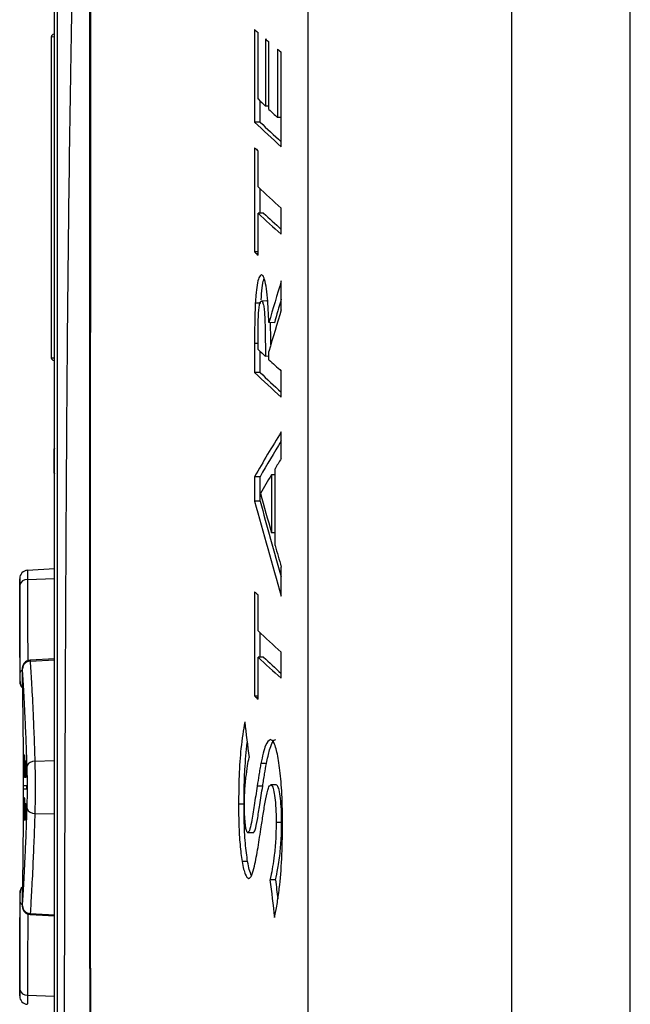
# Paper-space layout 'Sheet2' of a CAD drawing. Header units: millimetres. Extents: x -8 to 412, y -20 to 277.
# Tile 37 of 40: x 256 to 267, y 158 to 176. Entities that reach past the tile are written whole.
import ezdxf

# ---------------------------------------------------------------- set-up
doc = ezdxf.new("R2010")
doc.units = ezdxf.units.MM

psp = doc.layouts.new('Sheet2')

# ---------------------------------------------------------------- linework, layer by layer
at = {"color": 7, "linetype": 'Continuous', "lineweight": 25}
for p, q in [((265.057, 186.624), (265.057, 94.452)), ((267.238, 94.338), (267.238, 186.738)), ((256.663, 143.232), (256.663, 179.467)), ((261.321, 142.809), (261.321, 178.667)), ((260.337, 175.818), (260.337, 174.116)), ((260.401, 174.542), (260.401, 175.762)), ((256.603, 175.681), (256.603, 169.787)), ((256.65, 175.731), (256.663, 175.732)), ((260.535, 175.646), (260.535, 174.413)), ((260.6, 174.351), (260.6, 175.59)), ((260.759, 175.458), (260.759, 174.204)), ((260.826, 173.663), (260.826, 175.403)), ((260.438, 174.117), (260.438, 174.506)), ((260.6, 174.413), (260.535, 174.413)), ((260.438, 174.117), (260.337, 174.116)), ((260.826, 174.204), (260.759, 174.204)), ((260.337, 173.647), (260.337, 171.731)), ((260.401, 172.93), (260.401, 173.589)), ((260.438, 172.444), (260.438, 172.895)), ((260.826, 172.057), (260.826, 172.536)), ((260.502, 172.444), (260.401, 172.443)), ((260.401, 171.67), (260.401, 172.443)), ((260.401, 171.731), (260.337, 171.731)), ((260.826, 170.669), (260.826, 171.199)), ((260.451, 170.79), (260.35, 170.79)), ((260.563, 170.829), (260.462, 170.828)), ((260.578, 170.816), (260.563, 170.829)), ((260.7, 170.43), (260.599, 170.432)), ((260.337, 170.048), (260.337, 169.513)), ((260.438, 169.514), (260.438, 169.904)), ((260.6, 169.811), (260.535, 169.812)), ((260.6, 169.75), (260.6, 169.902)), ((256.663, 169.736), (256.65, 169.737)), ((260.438, 169.514), (260.337, 169.513)), ((260.826, 169.061), (260.826, 169.54)), ((260.826, 167.933), (260.826, 168.422)), ((256.656, 168.09), (256.649, 168.089)), ((256.649, 168.029), (256.649, 167.743)), ((256.657, 167.743), (256.657, 168.03)), ((256.649, 167.683), (256.656, 167.683)), ((256.661, 167.655), (256.663, 167.653)), ((260.337, 167.599), (260.337, 167.151)), ((260.438, 167.599), (260.337, 167.599)), ((260.438, 167.152), (260.438, 167.599)), ((260.712, 167.634), (260.646, 167.633)), ((260.646, 167.633), (260.646, 166.57)), ((260.712, 166.335), (260.712, 167.745)), ((260.438, 167.152), (260.337, 167.151)), ((260.712, 166.569), (260.646, 166.57)), ((256.663, 165.905), (256.164, 165.878)), ((260.826, 165.405), (260.826, 165.938)), ((256.023, 165.723), (256.023, 163.832)), ((256.023, 165.606), (256.023, 165.671)), ((260.337, 165.484), (260.337, 163.568)), ((260.401, 164.768), (260.401, 165.426)), ((260.438, 164.281), (260.438, 164.732)), ((260.826, 163.894), (260.826, 164.373)), ((256.663, 164.251), (256.213, 164.227)), ((260.502, 164.281), (260.401, 164.28)), ((260.401, 163.508), (260.401, 164.28)), ((260.401, 163.568), (260.337, 163.568)), ((256.096, 162.484), (256.099, 162.484)), ((256.096, 162.073), (256.096, 162.484)), ((256.098, 162.421), (256.098, 162.073)), ((256.106, 162.484), (256.109, 162.484)), ((256.107, 162.073), (256.107, 162.421)), ((256.109, 162.484), (256.109, 162.073)), ((256.124, 162.374), (256.126, 162.374)), ((256.124, 162.073), (256.124, 162.374)), ((256.126, 162.374), (256.126, 162.332)), ((256.137, 162.374), (256.139, 162.374)), ((256.137, 162.188), (256.137, 162.374)), ((256.139, 162.374), (256.139, 162.21)), ((256.145, 162.374), (256.147, 162.374)), ((256.145, 162.216), (256.145, 162.374)), ((256.147, 162.374), (256.147, 162.073)), ((256.113, 162.258), (256.12, 162.258)), ((256.122, 162.21), (256.113, 162.21)), ((256.126, 162.234), (256.126, 162.073)), ((256.132, 162.073), (256.132, 162.253)), ((256.134, 162.257), (256.134, 162.073)), ((260.555, 162.328), (260.453, 162.329)), ((256.098, 162.073), (256.096, 162.073)), ((256.103, 162.073), (256.101, 162.073)), ((256.109, 162.073), (256.107, 162.073)), ((256.126, 162.073), (256.124, 162.073)), ((256.134, 162.073), (256.132, 162.073)), ((256.145, 162.073), (256.145, 162.122)), ((256.147, 162.073), (256.145, 162.073)), ((256.156, 161.92), (256.089, 161.92)), ((256.089, 161.92), (256.089, 161.86)), ((256.089, 161.86), (256.156, 161.86)), ((256.156, 161.86), (256.156, 161.92)), ((260.486, 161.912), (260.385, 161.913)), ((260.735, 161.937), (260.634, 161.936)), ((256.11, 161.589), (256.11, 161.662)), ((256.112, 161.692), (256.112, 161.589)), ((256.107, 161.583), (256.105, 161.583)), ((256.109, 161.589), (256.11, 161.589)), ((256.109, 161.541), (256.109, 161.589)), ((256.11, 161.541), (256.109, 161.541)), ((256.11, 161.373), (256.11, 161.541)), ((256.112, 161.589), (256.114, 161.589)), ((256.112, 161.541), (256.112, 161.371)), ((256.114, 161.541), (256.112, 161.541)), ((256.114, 161.589), (256.114, 161.541)), ((256.128, 161.589), (256.13, 161.589)), ((256.128, 161.288), (256.128, 161.589)), ((256.13, 161.589), (256.13, 161.547)), ((256.13, 161.448), (256.13, 161.288)), ((256.137, 161.473), (256.144, 161.473)), ((260.143, 161.579), (260.042, 161.579)), ((256.096, 161.431), (256.098, 161.431)), ((256.13, 161.288), (256.128, 161.288)), ((256.147, 161.425), (256.137, 161.425)), ((260.834, 161.242), (260.733, 161.242)), ((260.314, 161.053), (260.213, 161.054)), ((260.209, 160.524), (260.108, 160.524)), ((260.721, 160.189), (260.62, 160.189)), ((256.023, 159.947), (256.023, 158.056)), ((256.213, 159.552), (256.663, 159.529)), ((256.023, 158.112), (256.023, 158.174))]:
    psp.add_line(p, q, dxfattribs=at)
at = {"color": 8, "linetype": 'Continuous', "lineweight": 25}
for p, q in [((256.663, 175.684), (256.603, 175.681)), ((260.401, 170.048), (260.337, 170.048)), ((256.603, 169.787), (256.663, 169.784)), ((256.657, 168.03), (256.663, 168.03)), ((256.657, 167.743), (256.663, 167.743)), ((256.165, 165.709), (256.663, 165.727)), ((256.215, 164.209), (256.663, 164.231)), ((256.023, 163.832), (256.028, 163.832)), ((256.3, 162.369), (256.663, 162.38)), ((256.3, 161.411), (256.663, 161.4)), ((256.028, 159.948), (256.023, 159.947)), ((256.215, 159.57), (256.663, 159.548)), ((256.165, 158.071), (256.663, 158.053))]:
    psp.add_line(p, q, dxfattribs=at)
at = {"color": 7, "linetype": 'Continuous', "lineweight": 25}
for centre, radius, start, end in [((256.653, 175.681), 0.05, 93, 175.0144), ((256.653, 169.787), 0.05, 183.6121, 267), ((256.689, 168.089), 0.04, 131.7921, 180.0007), ((256.173, 165.729), 0.15, 93.4533, 180.1809), ((256.151, 165.579), 0.131, 83.7134, 167.9524), ((256.219, 164.063), 0.146, 91.6632, 177.5129), ((256.173, 163.832), 0.15, 180.3204, 226.6602), ((256.285, 162.234), 0.135, 83.5793, 160.1445), ((256.285, 161.545), 0.135, 199.8555, 276.4207), ((256.173, 159.947), 0.15, 132.9367, 179.5328), ((256.219, 159.717), 0.146, 182.4871, 268.3368), ((256.151, 158.201), 0.131, 192.0476, 276.2866), ((256.173, 158.051), 0.15, 179.8191, 266.3516)]:
    psp.add_arc(centre, radius, start, end, dxfattribs=at)
at = {"color": 8, "linetype": 'Continuous', "lineweight": 25}
for centre, radius, start, end in [((256.696, 168.09), 0.04, 146.284, 180.001), ((256.689, 167.683), 0.04, 179.9993, 224.7673), ((256.696, 167.683), 0.04, 179.999, 213.716), ((256.081, 163.988), 0.0534, 102.9902, 164.42), ((256.178, 163.832), 0.15, 179.9994, 224.2063), ((256.178, 159.948), 0.15, 135.9968, 180.0005), ((256.08, 159.791), 0.0528, 195.4291, 256.2598)]:
    psp.add_arc(centre, radius, start, end, dxfattribs=at)
at = {"color": 7, "linetype": 'Continuous', "lineweight": 25}
for centre, major_axis, ratio, start_param, end_param in [((551.274, 178.562), (293.956, -2.628), 0.126192, 3.286173, 3.287686), ((551.274, 178.614), (293.956, -2.629), 0.127394, 3.290819, 3.29232), ((551.274, 178.562), (293.956, -2.628), 0.126192, 3.295894, 3.297383), ((551.274, 177.95), (293.956, -2.643), 0.140614, 3.287822, 3.290944), ((551.274, 177.918), (293.956, -2.642), 0.13987, 3.292438, 3.296023), ((551.274, 182.573), (293.956, 2.642), 0.140213, 3.283785, 3.294994), ((551.274, 182.573), (293.856, 2.641), 0.140213, 3.283837, 3.292796), ((551.274, 176.542), (293.956, -2.631), 0.129797, 3.286207, 3.28772), ((551.274, 176.257), (293.956, -2.641), 0.138691, 3.287804, 3.297501), ((551.274, 180.885), (293.956, 2.64), 0.138451, 3.285314, 3.295011), ((551.274, 180.885), (293.856, 2.64), 0.138451, 3.285361, 3.292813), ((551.274, 180.102), (293.956, 2.64), 0.13821, 3.283804, 3.285317), ((551.274, 144.867), (293.949, -3.952), 0.518383, 2.993899, 2.999007), ((551.274, 144.867), (293.849, -3.95), 0.518383, 2.996097, 2.998957), ((551.274, 150.05), (293.949, 3.951), 0.518314, 2.979964, 2.985038), ((551.274, 173.311), (293.956, -2.642), 0.139746, 3.287813, 3.290938), ((551.274, 173.349), (293.956, -2.643), 0.140614, 3.292445, 3.297519), ((551.274, 177.97), (293.956, 2.642), 0.140213, 3.283785, 3.294994), ((551.274, 177.97), (293.856, 2.641), 0.140213, 3.283837, 3.292796), ((551.274, 154.314), (293.956, -2.829), 0.253784, 2.989373, 3.000582), ((551.274, 154.314), (293.856, -2.828), 0.253784, 2.991571, 3.00053), ((551.274, 159.061), (293.956, 2.829), 0.253654, 2.98449, 2.987027), ((551.274, 159.066), (293.956, 2.828), 0.253517, 2.988524, 2.993131), ((551.274, 187.389), (293.948, -4.093), 0.537157, 3.295094, 3.299702), ((551.274, 192.62), (293.948, 4.095), 0.537386, 3.277559, 3.288769), ((551.274, 192.62), (293.848, 4.094), 0.537386, 3.277611, 3.28657), ((551.274, 187.368), (293.948, -4.09), 0.536691, 3.301184, 3.303721), ((551.274, 168.379), (293.956, -2.631), 0.129797, 3.286207, 3.28772), ((551.274, 168.095), (293.956, -2.641), 0.138691, 3.287804, 3.297501), ((551.274, 172.723), (293.956, 2.64), 0.138451, 3.285314, 3.295011), ((551.274, 172.723), (293.856, 2.64), 0.138451, 3.285361, 3.292813), ((551.274, 171.94), (293.956, 2.64), 0.13821, 3.283804, 3.285317), ((551.274, 205.963), (-14.137, 336.997), 0.871272, 1.661738, 1.663692), ((388.383, 176.638), (0, 422.272), 0.313447, 1.60447, 1.605294), ((388.383, 176.564), (0, 415.463), 0.318584, 1.604691, 1.605386), ((388.383, 147.818), (0, 412.412), 0.320941, 1.535227, 1.535915), ((388.383, 147.404), (0, 419.736), 0.315341, 1.535012, 1.53584), ((388.383, 162.681), (132.36, 0), 0.102073, 3.179922, 3.180312), ((388.383, 158.922), (132.36, 0), 0.56875, 3.104792, 3.105191), ((388.383, 146.487), (0, 367.299), 0.36036, 1.529694, 1.529818), ((388.383, 202.59), (0, 1110.583), 0.119181, 1.607955, 1.607995), ((388.383, 161.957), (132.36, 0), 0.102073, 3.184483, 3.184874), ((551.274, 220.177), (8.537, 373.859), 0.785944, 1.749868, 1.751738), ((551.274, 220.177), (8.534, 373.732), 0.785944, 1.749924, 1.750875)]:
    psp.add_ellipse(centre, major_axis=major_axis, ratio=ratio, start_param=start_param, end_param=end_param, dxfattribs=at)
for points, knots in [([(257.356, 184.561), (257.353, 184.034), (257.346, 182.98), (257.338, 181.36), (257.332, 179.714), (257.327, 177.86), (257.324, 175.797), (257.321, 173.525), (257.32, 170.829), (257.319, 167.708), (257.319, 163.958), (257.319, 160), (257.321, 155.837), (257.324, 151.684), (257.332, 146.183), (257.344, 140.718), (257.36, 135.256), (257.371, 131.668), (257.38, 128.589), (257.386, 126.024), (257.391, 123.448), (257.395, 120.711), (257.396, 117.816), (257.394, 114.768), (257.388, 111.696), (257.377, 108.612), (257.364, 105.535), (257.35, 102.924), (257.339, 100.766), (257.331, 99.032), (257.324, 97.326), (257.321, 96.219), (257.32, 95.665)], [0, 0, 0, 0, 0.019012, 0.038024, 0.057166, 0.076309, 0.101724, 0.127156, 0.152575, 0.191494, 0.230419, 0.276337, 0.322264, 0.368518, 0.414778, 0.506452, 0.552291, 0.598127, 0.626535, 0.654943, 0.683429, 0.711913, 0.745458, 0.77902, 0.81255, 0.84726, 0.88201, 0.916709, 0.937446, 0.958184, 0.979092, 1, 1, 1, 1]), ([(257.301, 97.452), (257.302, 97.607), (257.307, 98.5), (257.318, 100.198), (257.334, 102.716), (257.35, 105.489), (257.364, 108.506), (257.375, 111.572), (257.383, 114.666), (257.387, 117.767), (257.387, 120.981), (257.383, 124.302), (257.375, 127.728), (257.364, 131.837), (257.35, 136.618), (257.335, 142.074), (257.325, 147.085), (257.319, 151.666), (257.315, 155.816), (257.313, 159.985), (257.312, 163.708), (257.311, 166.972), (257.311, 169.774), (257.311, 172.565), (257.311, 175.331), (257.313, 177.905), (257.316, 180.277), (257.318, 181.976), (257.321, 182.917), (257.322, 183.147)], [0, 0, 0, 0, 0.006051, 0.034924, 0.063769, 0.099095, 0.134545, 0.170105, 0.205717, 0.241287, 0.276694, 0.316143, 0.355614, 0.395079, 0.458678, 0.522291, 0.585903, 0.633897, 0.681926, 0.729913, 0.777851, 0.809924, 0.842075, 0.874231, 0.906341, 0.93838, 0.964886, 0.99141, 1, 1, 1, 1]), ([(256.718, 94.879), (256.718, 95.32), (256.718, 96.516), (256.718, 98.562), (256.718, 101.026), (256.718, 103.567), (256.718, 106.159), (256.718, 108.773), (256.718, 111.398), (256.718, 114.024), (256.718, 117.021), (256.718, 120.382), (256.718, 124.096), (256.718, 127.982), (256.718, 132.037), (256.718, 137.047), (256.718, 142.827), (256.718, 148.297), (256.718, 152.684), (256.718, 155.973), (256.718, 159.273), (256.718, 162.587), (256.718, 165.914), (256.718, 169.246), (256.718, 172.559), (256.718, 175.839), (256.718, 177.977), (256.718, 179.044)], [0, 0, 0, 0, 0.018184, 0.049281, 0.080496, 0.11178, 0.14305, 0.174192, 0.204849, 0.235532, 0.266199, 0.309531, 0.352901, 0.396258, 0.44618, 0.496107, 0.573894, 0.651674, 0.690242, 0.72883, 0.7674, 0.805943, 0.844697, 0.883574, 0.922465, 0.96129, 1, 1, 1, 1]), ([(257.037, 178.728), (257.02, 178.095), (256.987, 176.83), (256.946, 174.543), (256.91, 171.865), (256.883, 168.791), (256.865, 165.697), (256.853, 162.534), (256.843, 159.311), (256.836, 156.033), (256.832, 152.766), (256.829, 148.396), (256.829, 142.937), (256.834, 137.159), (256.841, 132.144), (256.849, 128.07), (256.859, 124.157), (256.87, 120.41), (256.884, 117.011), (256.898, 113.972), (256.914, 111.298), (256.936, 108.625), (256.96, 105.962), (256.992, 103.315), (257.049, 100.712), (257.136, 98.16), (257.24, 96.519), (257.291, 95.7)], [0, 0, 0, 0, 0.023728, 0.047457, 0.0841, 0.120822, 0.157572, 0.194252, 0.233184, 0.272146, 0.311129, 0.350089, 0.429139, 0.508199, 0.559187, 0.610171, 0.654702, 0.699245, 0.743753, 0.775484, 0.807231, 0.838954, 0.87111, 0.903362, 0.935635, 0.967864, 1, 1, 1, 1]), ([(257.318, 177.073), (257.318, 176.06), (257.318, 174.029), (257.318, 170.928), (257.318, 167.802), (257.318, 165.711), (257.318, 164.663)], [0, 0, 0, 0, 0.249579, 0.500366, 0.749733, 1, 1, 1, 1]), ([(260.462, 171.31), (260.446, 171.3), (260.417, 171.284), (260.382, 171.132), (260.362, 170.961), (260.353, 170.838), (260.35, 170.79)], [0, 0, 0, 0, 0.336891, 0.588697, 0.840174, 1, 1, 1, 1]), ([(260.457, 170.849), (260.463, 170.926), (260.474, 171.075), (260.497, 171.204), (260.511, 171.233), (260.514, 171.239)], [0, 0, 0, 0, 0.456397, 0.885469, 1, 1, 1, 1]), ([(260.599, 170.432), (260.593, 170.588), (260.583, 170.837), (260.55, 171.116), (260.513, 171.264), (260.482, 171.306), (260.465, 171.309), (260.462, 171.31)], [0, 0, 0, 0, 0.342692, 0.54766, 0.752761, 0.952251, 1, 1, 1, 1]), ([(260.35, 170.79), (260.346, 170.675), (260.339, 170.496), (260.337, 170.245), (260.337, 170.114), (260.337, 170.048)], [0, 0, 0, 0, 0.473541, 0.736515, 1, 1, 1, 1]), ([(260.401, 169.94), (260.401, 170.011), (260.401, 170.155), (260.402, 170.372), (260.406, 170.562), (260.418, 170.704), (260.432, 170.786), (260.448, 170.824), (260.458, 170.827), (260.462, 170.828)], [0, 0, 0, 0, 0.1907889, 0.3878391, 0.586043, 0.7011211, 0.8168524, 0.9254888, 1, 1, 1, 1]), ([(260.462, 170.828), (260.47, 170.824), (260.485, 170.816), (260.505, 170.741), (260.518, 170.637), (260.528, 170.469), (260.534, 170.19), (260.535, 169.958), (260.535, 169.812)], [0, 0, 0, 0, 0.1339333, 0.2395336, 0.3450602, 0.4565369, 0.6578612, 1, 1, 1, 1]), ([(260.635, 170.021), (260.635, 170.074), (260.635, 170.212), (260.631, 170.347), (260.628, 170.431)], [0, 0, 0, 0, 0.382672, 1, 1, 1, 1]), ([(256.659, 168.116), (256.657, 168.113), (256.654, 168.109), (256.651, 168.103), (256.65, 168.097), (256.649, 168.094), (256.649, 168.092), (256.649, 168.09), (256.649, 168.088), (256.649, 168.084), (256.649, 168.081)], [0, 0, 0, 0, 0.161707, 0.299603, 0.406514, 0.472833, 0.518237, 0.576122, 0.696579, 1, 1, 1, 1]), ([(256.649, 168.081), (256.649, 168.081), (256.649, 168.078), (256.649, 168.067), (256.649, 168.05), (256.649, 168.036), (256.649, 168.029)], [0, 0, 0, 0, 0.038461, 0.358702, 0.679371, 1, 1, 1, 1]), ([(256.657, 168.03), (256.657, 168.034), (256.657, 168.045), (256.657, 168.062), (256.656, 168.077), (256.656, 168.088), (256.656, 168.089), (256.656, 168.09)], [0, 0, 0, 0, 0.141227, 0.355386, 0.569916, 0.784962, 1, 1, 1, 1]), ([(256.649, 167.743), (256.649, 167.739), (256.649, 167.727), (256.649, 167.711), (256.649, 167.699), (256.649, 167.696), (256.649, 167.696)], [0, 0, 0, 0, 0.241926, 0.609033, 0.976206, 1, 1, 1, 1]), ([(256.649, 167.696), (256.649, 167.692), (256.649, 167.686), (256.649, 167.683), (256.649, 167.68), (256.65, 167.677), (256.651, 167.672), (256.654, 167.665), (256.657, 167.658), (256.661, 167.655), (256.661, 167.655)], [0, 0, 0, 0, 0.266246, 0.470157, 0.545773, 0.591583, 0.669897, 0.784147, 0.976216, 1, 1, 1, 1]), ([(256.656, 167.683), (256.656, 167.683), (256.656, 167.684), (256.656, 167.691), (256.657, 167.705), (256.657, 167.722), (256.657, 167.736), (256.657, 167.743)], [0, 0, 0, 0, 0.142463, 0.35672, 0.570952, 0.785491, 1, 1, 1, 1]), ([(256.029, 164.002), (256.028, 164.289), (256.025, 164.871), (256.024, 165.358), (256.023, 165.606)], [0, 0, 0, 0, 0.49139, 1, 1, 1, 1]), ([(256.213, 164.226), (256.197, 164.224), (256.167, 164.221), (256.129, 164.198), (256.103, 164.171), (256.086, 164.145), (256.077, 164.121), (256.073, 164.103), (256.071, 164.091), (256.07, 164.079), (256.069, 164.06), (256.068, 164.025), (256.068, 163.976), (256.068, 163.925), (256.068, 163.887), (256.069, 163.872), (256.069, 163.869)], [0, 0, 0, 0, 0.09707, 0.188044, 0.263947, 0.328219, 0.381171, 0.420862, 0.448389, 0.478948, 0.552962, 0.665733, 0.766769, 0.872331, 0.976987, 1, 1, 1, 1]), ([(256.215, 164.209), (256.222, 164.092), (256.238, 163.853), (256.262, 163.375), (256.283, 162.875), (256.295, 162.538), (256.3, 162.369)], [0, 0, 0, 0, 0.287594, 0.583525, 0.79025, 1, 1, 1, 1]), ([(256.028, 163.832), (256.028, 163.833), (256.028, 163.836), (256.029, 163.857), (256.029, 163.889), (256.029, 163.928), (256.029, 163.968), (256.029, 163.992), (256.029, 164.002)], [0, 0, 0, 0, 0.17253, 0.34502, 0.517442, 0.689795, 0.862108, 1, 1, 1, 1]), ([(256.073, 164.069), (256.072, 164.072), (256.072, 164.078), (256.071, 164.078), (256.07, 164.064), (256.069, 164.037), (256.068, 164), (256.068, 163.958), (256.068, 163.915), (256.068, 163.89), (256.069, 163.878)], [0, 0, 0, 0, 0.076216, 0.208356, 0.340436, 0.472427, 0.604335, 0.736206, 0.86809, 1, 1, 1, 1]), ([(256.158, 162.28), (256.153, 162.443), (256.141, 162.77), (256.12, 163.251), (256.096, 163.719), (256.081, 163.951), (256.073, 164.069)], [0, 0, 0, 0, 0.206688, 0.416403, 0.704036, 1, 1, 1, 1]), ([(256.069, 163.878), (256.071, 163.717), (256.077, 163.395), (256.083, 162.855), (256.087, 162.291), (256.088, 161.714), (256.085, 161.144), (256.079, 160.518), (256.073, 160.129), (256.069, 159.902)], [0, 0, 0, 0, 0.1353246, 0.2706486, 0.4059459, 0.5412429, 0.6765426, 0.8118427, 1, 1, 1, 1]), ([(260.155, 163.092), (260.13, 162.94), (260.086, 162.665), (260.048, 162.118), (260.044, 161.755), (260.042, 161.579)], [0, 0, 0, 0, 0.391215, 0.705293, 1, 1, 1, 1]), ([(260.143, 161.579), (260.144, 161.685), (260.145, 161.899), (260.16, 162.303), (260.185, 162.553), (260.201, 162.714)], [0, 0, 0, 0, 0.256329, 0.519707, 1, 1, 1, 1]), ([(260.624, 162.77), (260.595, 162.748), (260.549, 162.714), (260.494, 162.521), (260.467, 162.393), (260.453, 162.329)], [0, 0, 0, 0, 0.466819, 0.730995, 1, 1, 1, 1]), ([(260.555, 162.328), (260.574, 162.417), (260.616, 162.619), (260.677, 162.758), (260.716, 162.767), (260.725, 162.769)], [0, 0, 0, 0, 0.375211, 0.848718, 1, 1, 1, 1]), ([(260.851, 161.195), (260.849, 161.388), (260.845, 161.747), (260.805, 162.215), (260.749, 162.561), (260.685, 162.747), (260.641, 162.763), (260.624, 162.77)], [0, 0, 0, 0, 0.238178, 0.441343, 0.64427, 0.857386, 1, 1, 1, 1]), ([(256.112, 162.221), (256.112, 162.245), (256.112, 162.285), (256.113, 162.333), (256.114, 162.363), (256.115, 162.377), (256.116, 162.378), (256.117, 162.379)], [0, 0, 0, 0, 0.305017, 0.496624, 0.688572, 0.870431, 1, 1, 1, 1]), ([(256.117, 162.379), (256.117, 162.378), (256.118, 162.375), (256.12, 162.352), (256.121, 162.321), (256.122, 162.277), (256.122, 162.243), (256.122, 162.224)], [0, 0, 0, 0, 0.210831, 0.388806, 0.56641, 0.751048, 1, 1, 1, 1]), ([(256.126, 162.332), (256.127, 162.342), (256.127, 162.362), (256.129, 162.377), (256.129, 162.378), (256.13, 162.379)], [0, 0, 0, 0, 0.362942, 0.730048, 1, 1, 1, 1]), ([(256.13, 162.379), (256.13, 162.378), (256.131, 162.376), (256.132, 162.361), (256.133, 162.341), (256.134, 162.322), (256.134, 162.309), (256.134, 162.306)], [0, 0, 0, 0, 0.310994, 0.528113, 0.70416, 0.936647, 1, 1, 1, 1]), ([(256.3, 162.369), (256.302, 162.311), (256.305, 162.175), (256.307, 161.925), (256.306, 161.648), (256.302, 161.49), (256.3, 161.411)], [0, 0, 0, 0, 0.199535, 0.466267, 0.73314, 1, 1, 1, 1]), ([(260.149, 161.572), (260.15, 161.647), (260.154, 161.83), (260.177, 162.072), (260.206, 162.277), (260.226, 162.389), (260.235, 162.439)], [0, 0, 0, 0, 0.202549, 0.500456, 0.777806, 1, 1, 1, 1]), ([(256.102, 162.136), (256.102, 162.141), (256.103, 162.152), (256.103, 162.168), (256.103, 162.185), (256.103, 162.195), (256.103, 162.201)], [0, 0, 0, 0, 0.250008, 0.500037, 0.750015, 1, 1, 1, 1]), ([(256.102, 162.196), (256.102, 162.191), (256.102, 162.181), (256.102, 162.161), (256.102, 162.146), (256.102, 162.136)], [0, 0, 0, 0, 0.2500032, 0.5000081, 1, 1, 1, 1]), ([(256.117, 162.068), (256.116, 162.07), (256.115, 162.073), (256.113, 162.1), (256.112, 162.134), (256.112, 162.175), (256.112, 162.205), (256.112, 162.221)], [0, 0, 0, 0, 0.265594, 0.443266, 0.620941, 0.800216, 1, 1, 1, 1]), ([(256.117, 162.331), (256.116, 162.33), (256.115, 162.328), (256.114, 162.309), (256.114, 162.288), (256.113, 162.269), (256.113, 162.259), (256.113, 162.258)], [0, 0, 0, 0, 0.323767, 0.545535, 0.768023, 0.961333, 1, 1, 1, 1]), ([(256.113, 162.21), (256.114, 162.196), (256.114, 162.172), (256.114, 162.143), (256.115, 162.125), (256.116, 162.116), (256.117, 162.116), (256.117, 162.115)], [0, 0, 0, 0, 0.294857, 0.491123, 0.687595, 0.879538, 1, 1, 1, 1]), ([(256.119, 162.306), (256.119, 162.31), (256.118, 162.32), (256.118, 162.33), (256.117, 162.331), (256.117, 162.331)], [0, 0, 0, 0, 0.250051, 0.639895, 1, 1, 1, 1]), ([(256.12, 162.258), (256.12, 162.262), (256.12, 162.271), (256.12, 162.287), (256.119, 162.299), (256.119, 162.306), (256.119, 162.306)], [0, 0, 0, 0, 0.251466, 0.503464, 0.946079, 1, 1, 1, 1]), ([(256.122, 162.224), (256.122, 162.223), (256.122, 162.22), (256.122, 162.216), (256.122, 162.213), (256.122, 162.21)], [0, 0, 0, 0, 0.250002, 0.500004, 1, 1, 1, 1]), ([(256.129, 162.331), (256.129, 162.331), (256.128, 162.329), (256.127, 162.315), (256.127, 162.295), (256.126, 162.267), (256.126, 162.246), (256.126, 162.234)], [0, 0, 0, 0, 0.203911, 0.410003, 0.546849, 0.746963, 1, 1, 1, 1]), ([(256.132, 162.253), (256.132, 162.263), (256.132, 162.279), (256.131, 162.301), (256.131, 162.315), (256.13, 162.325), (256.13, 162.331), (256.129, 162.331), (256.129, 162.331)], [0, 0, 0, 0, 0.265747, 0.438827, 0.576272, 0.713425, 0.867357, 1, 1, 1, 1]), ([(256.134, 162.306), (256.134, 162.302), (256.134, 162.294), (256.134, 162.278), (256.134, 162.265), (256.134, 162.257)], [0, 0, 0, 0, 0.250658, 0.501038, 1, 1, 1, 1]), ([(256.137, 162.141), (256.137, 162.145), (256.137, 162.153), (256.137, 162.169), (256.137, 162.181), (256.137, 162.188)], [0, 0, 0, 0, 0.2503718, 0.5007577, 1, 1, 1, 1]), ([(256.139, 162.21), (256.139, 162.206), (256.139, 162.197), (256.139, 162.179), (256.139, 162.166), (256.139, 162.158)], [0, 0, 0, 0, 0.250411, 0.500861, 1, 1, 1, 1]), ([(256.142, 162.115), (256.142, 162.117), (256.143, 162.119), (256.144, 162.134), (256.145, 162.155), (256.145, 162.183), (256.145, 162.204), (256.145, 162.216)], [0, 0, 0, 0, 0.207519, 0.416418, 0.560915, 0.747515, 1, 1, 1, 1]), ([(256.158, 161.499), (256.16, 161.564), (256.164, 161.692), (256.165, 161.919), (256.163, 162.123), (256.16, 162.233), (256.158, 162.28)], [0, 0, 0, 0, 0.266888, 0.533727, 0.800435, 1, 1, 1, 1]), ([(260.453, 162.329), (260.447, 162.295), (260.434, 162.227), (260.412, 162.086), (260.395, 161.98), (260.385, 161.913)], [0, 0, 0, 0, 0.263324, 0.527977, 1, 1, 1, 1]), ([(260.486, 161.912), (260.491, 161.949), (260.503, 162.025), (260.526, 162.167), (260.543, 162.265), (260.555, 162.328)], [0, 0, 0, 0, 0.258194, 0.522827, 1, 1, 1, 1]), ([(256.117, 162.115), (256.117, 162.116), (256.118, 162.118), (256.119, 162.132), (256.119, 162.148), (256.12, 162.159), (256.12, 162.163)], [0, 0, 0, 0, 0.365859, 0.611849, 0.858202, 1, 1, 1, 1]), ([(256.122, 162.158), (256.122, 162.141), (256.121, 162.111), (256.12, 162.082), (256.118, 162.07), (256.117, 162.069), (256.117, 162.068)], [0, 0, 0, 0, 0.306803, 0.569311, 0.790713, 1, 1, 1, 1]), ([(256.141, 162.068), (256.14, 162.069), (256.139, 162.072), (256.138, 162.087), (256.137, 162.109), (256.137, 162.128), (256.137, 162.14), (256.137, 162.141)], [0, 0, 0, 0, 0.31495, 0.544119, 0.723989, 0.964037, 1, 1, 1, 1]), ([(256.139, 162.158), (256.139, 162.151), (256.139, 162.139), (256.14, 162.126), (256.141, 162.118), (256.141, 162.116), (256.142, 162.115), (256.142, 162.115)], [0, 0, 0, 0, 0.269538, 0.487054, 0.704281, 0.945044, 1, 1, 1, 1]), ([(256.145, 162.122), (256.145, 162.115), (256.144, 162.097), (256.143, 162.077), (256.142, 162.069), (256.141, 162.068), (256.141, 162.068)], [0, 0, 0, 0, 0.247598, 0.569815, 0.882386, 1, 1, 1, 1]), ([(260.385, 161.913), (260.366, 161.793), (260.331, 161.565), (260.286, 161.279), (260.247, 161.088), (260.223, 161.064), (260.213, 161.054)], [0, 0, 0, 0, 0.347541, 0.664408, 0.858226, 1, 1, 1, 1]), ([(260.314, 161.053), (260.325, 161.066), (260.353, 161.097), (260.391, 161.31), (260.436, 161.586), (260.468, 161.796), (260.486, 161.912)], [0, 0, 0, 0, 0.160492, 0.392489, 0.662474, 1, 1, 1, 1]), ([(260.46, 161.166), (260.473, 161.253), (260.5, 161.428), (260.541, 161.679), (260.585, 161.895), (260.619, 161.923), (260.634, 161.936)], [0, 0, 0, 0, 0.262975, 0.52612, 0.791152, 1, 1, 1, 1]), ([(260.634, 161.936), (260.647, 161.928), (260.67, 161.912), (260.699, 161.782), (260.72, 161.611), (260.731, 161.419), (260.732, 161.292), (260.733, 161.242)], [0, 0, 0, 0, 0.230855, 0.434838, 0.637834, 0.859133, 1, 1, 1, 1]), ([(260.834, 161.242), (260.833, 161.323), (260.831, 161.481), (260.813, 161.693), (260.788, 161.845), (260.761, 161.926), (260.743, 161.934), (260.735, 161.937)], [0, 0, 0, 0, 0.227493, 0.447203, 0.666691, 0.851283, 1, 1, 1, 1]), ([(256.097, 161.592), (256.097, 161.605), (256.097, 161.631), (256.098, 161.664), (256.099, 161.69), (256.1, 161.703), (256.101, 161.704), (256.102, 161.705)], [0, 0, 0, 0, 0.189034, 0.379018, 0.55565, 0.820294, 1, 1, 1, 1]), ([(256.102, 161.657), (256.101, 161.656), (256.1, 161.655), (256.099, 161.64), (256.099, 161.624), (256.099, 161.608), (256.099, 161.599), (256.099, 161.596)], [0, 0, 0, 0, 0.415853, 0.584773, 0.753552, 0.930228, 1, 1, 1, 1]), ([(256.102, 161.705), (256.103, 161.703), (256.104, 161.7), (256.106, 161.673), (256.107, 161.642), (256.107, 161.611), (256.107, 161.591), (256.107, 161.583)], [0, 0, 0, 0, 0.355181, 0.540295, 0.72676, 0.897817, 1, 1, 1, 1]), ([(256.105, 161.583), (256.105, 161.594), (256.105, 161.613), (256.104, 161.635), (256.104, 161.65), (256.103, 161.656), (256.102, 161.657), (256.102, 161.657)], [0, 0, 0, 0, 0.250644, 0.419235, 0.588109, 0.818482, 1, 1, 1, 1]), ([(256.073, 159.71), (256.08, 159.825), (256.096, 160.057), (256.12, 160.521), (256.141, 161.007), (256.153, 161.334), (256.158, 161.499)], [0, 0, 0, 0, 0.287635, 0.583597, 0.790286, 1, 1, 1, 1]), ([(256.099, 161.503), (256.098, 161.512), (256.098, 161.526), (256.097, 161.56), (256.097, 161.581), (256.097, 161.592)], [0, 0, 0, 0, 0.446785, 0.715503, 1, 1, 1, 1]), ([(256.099, 161.596), (256.099, 161.593), (256.099, 161.584), (256.099, 161.571), (256.099, 161.563), (256.099, 161.56)], [0, 0, 0, 0, 0.253089, 0.641429, 1, 1, 1, 1]), ([(256.099, 161.56), (256.1, 161.553), (256.1, 161.54), (256.102, 161.53), (256.103, 161.52), (256.104, 161.51), (256.105, 161.504)], [0, 0, 0, 0, 0.246006, 0.456323, 0.727705, 1, 1, 1, 1]), ([(256.104, 161.458), (256.103, 161.462), (256.103, 161.47), (256.101, 161.481), (256.1, 161.495), (256.099, 161.503)], [0, 0, 0, 0, 0.2510754, 0.5013439, 1, 1, 1, 1]), ([(256.105, 161.402), (256.105, 161.41), (256.105, 161.425), (256.105, 161.444), (256.104, 161.453), (256.104, 161.457), (256.104, 161.458)], [0, 0, 0, 0, 0.312366, 0.583909, 0.906915, 1, 1, 1, 1]), ([(256.105, 161.504), (256.105, 161.497), (256.106, 161.485), (256.107, 161.455), (256.107, 161.428), (256.107, 161.411), (256.107, 161.405)], [0, 0, 0, 0, 0.353574, 0.609386, 0.86599, 1, 1, 1, 1]), ([(256.115, 161.439), (256.115, 161.45), (256.115, 161.481), (256.116, 161.527), (256.116, 161.551), (256.117, 161.561)], [0, 0, 0, 0, 0.2522186, 0.7078103, 1, 1, 1, 1]), ([(256.117, 161.561), (256.117, 161.566), (256.118, 161.58), (256.119, 161.592), (256.12, 161.594), (256.12, 161.594)], [0, 0, 0, 0, 0.251682, 0.696805, 1, 1, 1, 1]), ([(256.12, 161.547), (256.12, 161.546), (256.119, 161.544), (256.118, 161.529), (256.118, 161.506), (256.117, 161.475), (256.117, 161.451), (256.117, 161.439)], [0, 0, 0, 0, 0.187641, 0.377305, 0.539788, 0.757344, 1, 1, 1, 1]), ([(256.12, 161.594), (256.121, 161.592), (256.122, 161.589), (256.124, 161.56), (256.125, 161.525), (256.126, 161.484), (256.126, 161.456), (256.126, 161.443)], [0, 0, 0, 0, 0.263479, 0.450169, 0.636746, 0.823894, 1, 1, 1, 1]), ([(256.124, 161.44), (256.124, 161.459), (256.123, 161.487), (256.123, 161.52), (256.122, 161.538), (256.121, 161.546), (256.12, 161.546), (256.12, 161.547)], [0, 0, 0, 0, 0.360587, 0.547345, 0.734473, 0.917513, 1, 1, 1, 1]), ([(256.126, 161.443), (256.126, 161.419), (256.126, 161.382), (256.125, 161.335), (256.123, 161.306), (256.122, 161.287), (256.121, 161.284), (256.12, 161.283)], [0, 0, 0, 0, 0.292468, 0.468316, 0.644815, 0.812733, 1, 1, 1, 1]), ([(256.12, 161.331), (256.121, 161.331), (256.121, 161.333), (256.122, 161.348), (256.123, 161.369), (256.124, 161.4), (256.124, 161.425), (256.124, 161.44)], [0, 0, 0, 0, 0.1796252, 0.3609549, 0.5224973, 0.7037548, 1, 1, 1, 1]), ([(256.13, 161.547), (256.13, 161.553), (256.13, 161.566), (256.131, 161.582), (256.132, 161.592), (256.132, 161.593), (256.132, 161.594)], [0, 0, 0, 0, 0.2519577, 0.5582752, 0.7807111, 1, 1, 1, 1]), ([(256.132, 161.547), (256.132, 161.546), (256.132, 161.545), (256.131, 161.536), (256.131, 161.523), (256.13, 161.513), (256.13, 161.508)], [0, 0, 0, 0, 0.25184, 0.505455, 0.746377, 1, 1, 1, 1]), ([(256.13, 161.508), (256.13, 161.503), (256.13, 161.493), (256.13, 161.473), (256.13, 161.458), (256.13, 161.448)], [0, 0, 0, 0, 0.250408, 0.500999, 1, 1, 1, 1]), ([(256.132, 161.594), (256.133, 161.594), (256.133, 161.593), (256.134, 161.589), (256.134, 161.584), (256.134, 161.58)], [0, 0, 0, 0, 0.251191, 0.503003, 1, 1, 1, 1]), ([(256.134, 161.534), (256.134, 161.536), (256.133, 161.539), (256.133, 161.545), (256.133, 161.546), (256.132, 161.547)], [0, 0, 0, 0, 0.2521734, 0.5050657, 1, 1, 1, 1]), ([(256.135, 161.436), (256.135, 161.46), (256.135, 161.5), (256.136, 161.549), (256.138, 161.578), (256.139, 161.592), (256.14, 161.594), (256.141, 161.594)], [0, 0, 0, 0, 0.304994, 0.496591, 0.688529, 0.870395, 1, 1, 1, 1]), ([(256.141, 161.547), (256.14, 161.545), (256.139, 161.543), (256.138, 161.525), (256.137, 161.503), (256.137, 161.484), (256.137, 161.474), (256.137, 161.473)], [0, 0, 0, 0, 0.32373, 0.545499, 0.767987, 0.961297, 1, 1, 1, 1]), ([(256.141, 161.594), (256.142, 161.593), (256.143, 161.59), (256.144, 161.568), (256.146, 161.536), (256.146, 161.492), (256.147, 161.458), (256.147, 161.439)], [0, 0, 0, 0, 0.210893, 0.388899, 0.566535, 0.75117, 1, 1, 1, 1]), ([(256.143, 161.521), (256.143, 161.525), (256.143, 161.535), (256.142, 161.545), (256.141, 161.546), (256.141, 161.547)], [0, 0, 0, 0, 0.250013, 0.639912, 1, 1, 1, 1]), ([(256.144, 161.473), (256.144, 161.477), (256.144, 161.486), (256.144, 161.502), (256.144, 161.514), (256.144, 161.521), (256.143, 161.521)], [0, 0, 0, 0, 0.251458, 0.503449, 0.946015, 1, 1, 1, 1]), ([(260.042, 161.579), (260.043, 161.485), (260.044, 161.294), (260.056, 160.977), (260.079, 160.71), (260.1, 160.572), (260.108, 160.524)], [0, 0, 0, 0, 0.23469, 0.477036, 0.818142, 1, 1, 1, 1]), ([(260.209, 160.524), (260.194, 160.631), (260.164, 160.846), (260.145, 161.237), (260.144, 161.484), (260.143, 161.579)], [0, 0, 0, 0, 0.379317, 0.762529, 1, 1, 1, 1]), ([(260.213, 161.054), (260.206, 161.059), (260.192, 161.069), (260.174, 161.154), (260.159, 161.272), (260.15, 161.42), (260.149, 161.526), (260.149, 161.572)], [0, 0, 0, 0, 0.199932, 0.393784, 0.586197, 0.818112, 1, 1, 1, 1]), ([(256.102, 161.283), (256.101, 161.285), (256.1, 161.287), (256.098, 161.311), (256.097, 161.345), (256.096, 161.386), (256.096, 161.416), (256.096, 161.431)], [0, 0, 0, 0, 0.285705, 0.468117, 0.651273, 0.825428, 1, 1, 1, 1]), ([(256.098, 161.431), (256.098, 161.416), (256.098, 161.392), (256.099, 161.363), (256.1, 161.343), (256.101, 161.332), (256.102, 161.331), (256.102, 161.331)], [0, 0, 0, 0, 0.267829, 0.434848, 0.601649, 0.835849, 1, 1, 1, 1]), ([(256.107, 161.405), (256.107, 161.392), (256.107, 161.364), (256.106, 161.329), (256.105, 161.301), (256.104, 161.286), (256.103, 161.284), (256.102, 161.283)], [0, 0, 0, 0, 0.189339, 0.379571, 0.560554, 0.805064, 1, 1, 1, 1]), ([(256.102, 161.331), (256.103, 161.332), (256.104, 161.334), (256.105, 161.352), (256.105, 161.371), (256.105, 161.389), (256.105, 161.4), (256.105, 161.402)], [0, 0, 0, 0, 0.3873816, 0.5762687, 0.7670022, 0.9361259, 1, 1, 1, 1]), ([(256.113, 161.283), (256.112, 161.284), (256.112, 161.284), (256.111, 161.294), (256.111, 161.306), (256.11, 161.333), (256.11, 161.356), (256.11, 161.373)], [0, 0, 0, 0, 0.223349, 0.358616, 0.494479, 0.620512, 1, 1, 1, 1]), ([(256.112, 161.371), (256.112, 161.366), (256.112, 161.357), (256.112, 161.346), (256.112, 161.338), (256.113, 161.334), (256.113, 161.331), (256.113, 161.331), (256.113, 161.331)], [0, 0, 0, 0, 0.255445, 0.469231, 0.585859, 0.701769, 0.825244, 1, 1, 1, 1]), ([(256.113, 161.331), (256.113, 161.331), (256.113, 161.331), (256.114, 161.331), (256.114, 161.332), (256.114, 161.332)], [0, 0, 0, 0, 0.249902, 0.624756, 1, 1, 1, 1]), ([(256.114, 161.288), (256.114, 161.287), (256.114, 161.286), (256.113, 161.284), (256.113, 161.283), (256.113, 161.283)], [0, 0, 0, 0, 0.250193, 0.500458, 1, 1, 1, 1]), ([(256.12, 161.283), (256.12, 161.285), (256.118, 161.289), (256.117, 161.316), (256.116, 161.353), (256.115, 161.396), (256.115, 161.426), (256.115, 161.439)], [0, 0, 0, 0, 0.261013, 0.438337, 0.615485, 0.836943, 1, 1, 1, 1]), ([(256.117, 161.439), (256.117, 161.421), (256.117, 161.393), (256.118, 161.36), (256.119, 161.341), (256.12, 161.332), (256.12, 161.331), (256.12, 161.331)], [0, 0, 0, 0, 0.346443, 0.527287, 0.708816, 0.884402, 1, 1, 1, 1]), ([(256.141, 161.283), (256.14, 161.285), (256.139, 161.288), (256.137, 161.315), (256.136, 161.349), (256.135, 161.391), (256.135, 161.42), (256.135, 161.436)], [0, 0, 0, 0, 0.265568, 0.443254, 0.620944, 0.800205, 1, 1, 1, 1]), ([(256.137, 161.425), (256.137, 161.411), (256.137, 161.387), (256.138, 161.358), (256.139, 161.34), (256.14, 161.332), (256.141, 161.331), (256.141, 161.331)], [0, 0, 0, 0, 0.294832, 0.491094, 0.687559, 0.879512, 1, 1, 1, 1]), ([(256.141, 161.331), (256.141, 161.331), (256.142, 161.333), (256.143, 161.347), (256.144, 161.363), (256.144, 161.374), (256.144, 161.378)], [0, 0, 0, 0, 0.365962, 0.611978, 0.858355, 1, 1, 1, 1]), ([(256.147, 161.373), (256.146, 161.356), (256.146, 161.326), (256.144, 161.297), (256.142, 161.285), (256.141, 161.284), (256.141, 161.283)], [0, 0, 0, 0, 0.306768, 0.56923, 0.790637, 1, 1, 1, 1]), ([(256.147, 161.439), (256.147, 161.438), (256.147, 161.436), (256.147, 161.431), (256.147, 161.428), (256.147, 161.425)], [0, 0, 0, 0, 0.250002, 0.500004, 1, 1, 1, 1]), ([(256.3, 161.411), (256.295, 161.244), (256.283, 160.907), (256.262, 160.412), (256.238, 159.931), (256.223, 159.692), (256.215, 159.57)], [0, 0, 0, 0, 0.206724, 0.416475, 0.704069, 1, 1, 1, 1]), ([(260.335, 160.441), (260.347, 160.494), (260.369, 160.6), (260.41, 160.845), (260.44, 161.038), (260.46, 161.166)], [0, 0, 0, 0, 0.2512606, 0.5034973, 1, 1, 1, 1]), ([(260.733, 161.242), (260.731, 161.139), (260.727, 160.922), (260.693, 160.565), (260.653, 160.337), (260.624, 160.21), (260.62, 160.189)], [0, 0, 0, 0, 0.229347, 0.48243, 0.913547, 1, 1, 1, 1]), ([(260.702, 159.499), (260.718, 159.576), (260.751, 159.732), (260.8, 160.078), (260.843, 160.568), (260.848, 160.985), (260.851, 161.195)], [0, 0, 0, 0, 0.191995, 0.388288, 0.692748, 1, 1, 1, 1]), ([(260.721, 160.189), (260.736, 160.256), (260.769, 160.406), (260.808, 160.686), (260.831, 160.989), (260.833, 161.174), (260.834, 161.242)], [0, 0, 0, 0, 0.266905, 0.589301, 0.849122, 1, 1, 1, 1]), ([(260.108, 160.524), (260.117, 160.476), (260.135, 160.382), (260.174, 160.25), (260.207, 160.228), (260.229, 160.214)], [0, 0, 0, 0, 0.25951, 0.50757, 1, 1, 1, 1]), ([(260.281, 160.273), (260.266, 160.302), (260.24, 160.354), (260.218, 160.472), (260.209, 160.524)], [0, 0, 0, 0, 0.555074, 1, 1, 1, 1]), ([(260.229, 160.214), (260.238, 160.218), (260.258, 160.225), (260.294, 160.29), (260.319, 160.382), (260.335, 160.441)], [0, 0, 0, 0, 0.256234, 0.51606, 1, 1, 1, 1]), ([(256.029, 159.777), (256.029, 159.791), (256.029, 159.818), (256.029, 159.86), (256.029, 159.898), (256.029, 159.927), (256.028, 159.945), (256.028, 159.947), (256.028, 159.948)], [0, 0, 0, 0, 0.172317, 0.344628, 0.516974, 0.689388, 0.861874, 1, 1, 1, 1]), ([(256.069, 159.904), (256.069, 159.902), (256.068, 159.888), (256.068, 159.852), (256.068, 159.801), (256.068, 159.752), (256.07, 159.714), (256.07, 159.697), (256.073, 159.675), (256.079, 159.651), (256.094, 159.619), (256.124, 159.585), (256.166, 159.559), (256.198, 159.555), (256.213, 159.554)], [0, 0, 0, 0, 0.015208, 0.11771, 0.22496, 0.331377, 0.440957, 0.542686, 0.577354, 0.627127, 0.695781, 0.80019, 0.906065, 1, 1, 1, 1]), ([(256.069, 159.902), (256.068, 159.89), (256.068, 159.865), (256.068, 159.822), (256.068, 159.78), (256.069, 159.743), (256.07, 159.716), (256.071, 159.702), (256.072, 159.701), (256.072, 159.708), (256.073, 159.71)], [0, 0, 0, 0, 0.13191, 0.263794, 0.395665, 0.527573, 0.659564, 0.791644, 0.923784, 1, 1, 1, 1]), ([(256.023, 158.174), (256.024, 158.413), (256.025, 158.899), (256.028, 159.481), (256.029, 159.777)], [0, 0, 0, 0, 0.491396, 1, 1, 1, 1])]:
    psp.add_open_spline(points, degree=3, knots=knots, dxfattribs=at)
at = {"color": 8, "linetype": 'Continuous', "lineweight": 25}
for points, knots in [([(256.649, 168.089), (256.649, 168.089), (256.649, 168.088), (256.649, 168.084), (256.649, 168.081)], [0, 0, 0, 0, 0.427236, 1, 1, 1, 1]), ([(256.649, 167.696), (256.649, 167.692), (256.649, 167.685), (256.649, 167.684), (256.649, 167.683)], [0, 0, 0, 0, 0.4832718, 1, 1, 1, 1]), ([(256.165, 165.871), (256.165, 165.873), (256.165, 165.879), (256.165, 165.827), (256.165, 165.748), (256.165, 165.709)], [0, 0, 0, 0, 0.1727891, 0.5863953, 1, 1, 1, 1]), ([(256.023, 165.671), (256.023, 165.676), (256.023, 165.707), (256.023, 165.728), (256.023, 165.724), (256.023, 165.723)], [0, 0, 0, 0, 0.110132, 0.737268, 1, 1, 1, 1]), ([(256.165, 165.709), (256.166, 165.463), (256.167, 165.01), (256.169, 164.467), (256.171, 164.218)], [0, 0, 0, 0, 0.540719, 1, 1, 1, 1]), ([(256.213, 164.223), (256.214, 164.224), (256.214, 164.226), (256.215, 164.215), (256.215, 164.209)], [0, 0, 0, 0, 0.464001, 1, 1, 1, 1]), ([(256.171, 159.561), (256.17, 159.322), (256.167, 158.779), (256.166, 158.325), (256.165, 158.071)], [0, 0, 0, 0, 0.4403055, 1, 1, 1, 1]), ([(256.215, 159.57), (256.215, 159.564), (256.214, 159.553), (256.214, 159.555), (256.213, 159.556)], [0, 0, 0, 0, 0.535999, 1, 1, 1, 1]), ([(256.023, 158.056), (256.023, 158.056), (256.023, 158.055), (256.023, 158.08), (256.023, 158.11), (256.023, 158.112)], [0, 0, 0, 0, 0.349298, 0.950299, 1, 1, 1, 1]), ([(256.165, 158.071), (256.165, 158.037), (256.165, 157.963), (256.165, 157.905), (256.165, 157.908), (256.165, 157.909)], [0, 0, 0, 0, 0.346058, 0.759358, 1, 1, 1, 1])]:
    psp.add_open_spline(points, degree=3, knots=knots, dxfattribs=at)

doc.saveas('drawing.dxf')
